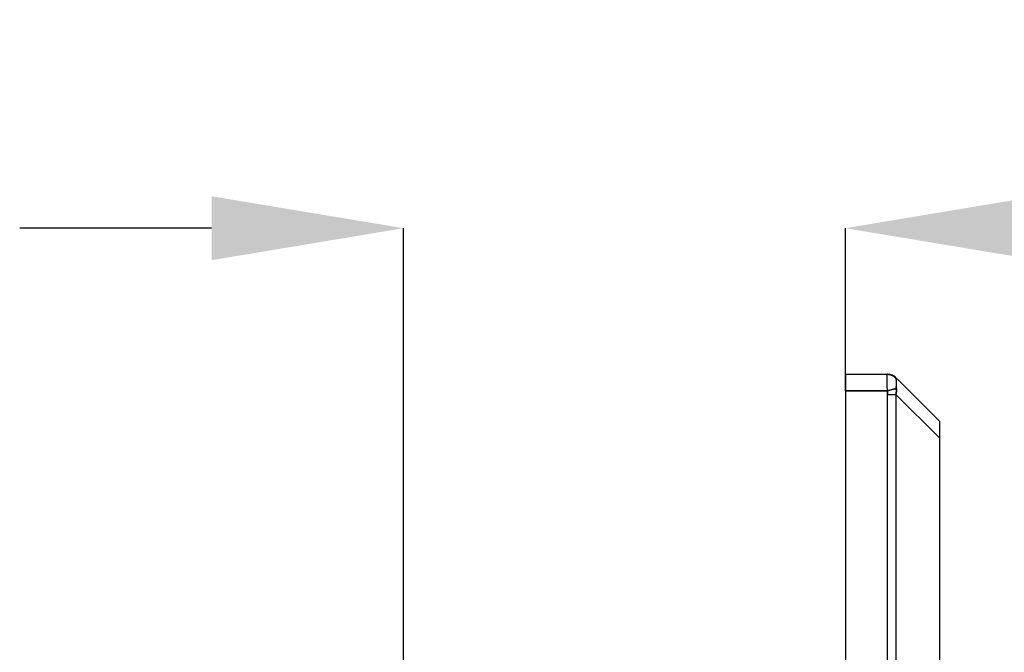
# Model space of a CAD drawing. Header units: millimetres. Extents: x 684 to 1227, y 21 to 405.
# Tile 24 of 28: x 908 to 950, y 281 to 308. Entities that reach past the tile are written whole.
import ezdxf

# ---------------------------------------------------------------- set-up
doc = ezdxf.new("R2010")
doc.units = ezdxf.units.MM
doc.header["$LTSCALE"] = 2
doc.header["$PDSIZE"] = -1
doc.layers.add('1轮廓实线层', color=7, linetype='Continuous')
doc.layers.add('7标注层', color=3, linetype='Continuous')
doc.styles.add('SLDTEXTSTYLE5', font='TXT', dxfattribs={"width": 0.7})
doc.dimstyles.new('SLDDIMSTYLE0', dxfattribs={"dimtxt": 7, "dimasz": 8.16, "dimexe": 0, "dimexo": 0.0625, "dimgap": 1.75, "dimtad": 2, "dimrnd": 1e-09, "dimzin": 12, "dimdsep": 46, "dimtxsty": 'SLDTEXTSTYLE5', "dimsah": 1, "dimcen": 0.09, "dimadec": 0, "dimazin": 3, "dimtfac": 1, "dimtofl": 0, "dimtmove": 0, "dimatfit": 3, "dimfxl": 1, "dimfrac": 2, "dimtolj": 1, "dimtzin": 12, "dimarcsym": 0})

# ---------------------------------------------------------------- blocks, each defined once
blk = doc.blocks.new('_D_4')
at = {"layer": '7标注层', "color": 0, "lineweight": -2, "transparency": 16777216}
for p, q in [((916.251, 298.835), (908.091, 298.835)), ((924.411, 277.858), (924.411, 298.835)), ((943.211, 291.98), (943.211, 298.835)), ((951.371, 298.835), (1002.697, 298.835))]:
    blk.add_line(p, q, dxfattribs=at)
at = {"layer": '7标注层', "color": 0, "transparency": 16777216}
for points in [[(916.251, 300.195), (916.251, 297.475), (924.411, 298.835)], [(951.371, 300.195), (951.371, 297.475), (943.211, 298.835)]]:
    blk.add_solid(points, dxfattribs=at)
at = {"layer": 'Defpoints', "color": 0, "transparency": 16777216}
for p in [(924.411, 298.835), (943.211, 291.917), (924.411, 277.796)]:
    blk.add_point(p, dxfattribs=at)
at = {"layer": '7标注层', "color": 0, "transparency": 16777216, "insert": (981.114, 307.585), "char_height": 7, "attachment_point": 2}
blk.add_mtext('\\A1;GH=18.8', dxfattribs=at)

msp = doc.modelspace()

# ---------------------------------------------------------------- linework, layer by layer
at = {"layer": '1轮廓实线层'}
for p, q in [((943.211, 292.617), (944.984, 292.617)), ((943.211, 292.617), (944.984, 292.617)), ((945.102, 292.603), (944.965, 292.604)), ((945.117, 292.603), (945.095, 292.604)), ((945.357, 292.471), (945.363, 292.465)), ((945.419, 292.409), (947.211, 290.617)), ((945.423, 292.405), (947.211, 290.617)), ((944.984, 291.917), (943.211, 291.917)), ((943.211, 291.917), (943.211, 178.317)), ((944.984, 291.917), (943.211, 291.917)), ((943.211, 291.917), (944.984, 291.917)), ((945.004, 178.471), (945.004, 291.764)), ((945.004, 178.471), (945.004, 291.764)), ((945.357, 291.764), (945.357, 178.471)), ((947.211, 289.91), (945.357, 291.764)), ((947.211, 289.91), (945.357, 291.764)), ((945.357, 291.764), (945.357, 178.471)), ((947.211, 289.91), (947.211, 180.324))]:
    msp.add_line(p, q, dxfattribs=at)
for points, knots in [([(943.211, 292.617), (943.211, 292.617), (943.211, 292.617), (943.211, 292.614), (943.211, 292.602), (943.211, 292.573), (943.211, 292.529), (943.211, 292.48), (943.211, 292.42), (943.211, 292.352), (943.211, 292.277), (943.211, 292.205), (943.211, 292.125), (943.211, 292.058), (943.211, 291.996), (943.211, 291.95), (943.211, 291.927), (943.211, 291.917)], [0, 0, 0, 0, 0.024893, 0.062286, 0.125095, 0.249962, 0.33201, 0.39291, 0.499928, 0.581641, 0.642503, 0.749894, 0.80004, 0.874904, 0.937713, 0.973329, 1, 1, 1, 1]), ([(943.211, 291.917), (943.211, 292), (943.211, 292.088), (943.211, 292.261), (943.211, 292.343), (943.211, 292.48), (943.211, 292.534), (943.211, 292.602), (943.211, 292.617), (943.211, 292.617)], [0, 0, 0, 0, 0.25, 0.25, 0.5, 0.5, 0.75, 0.75, 1, 1, 1, 1]), ([(944.984, 292.617), (944.982, 292.616), (944.978, 292.614), (944.974, 292.599), (944.971, 292.572), (944.969, 292.532), (944.968, 292.479), (944.967, 292.403), (944.968, 292.301), (944.971, 292.173), (944.976, 292.044), (944.981, 291.958), (944.984, 291.917)], [0, 0, 0, 0, 0.073564, 0.151541, 0.233689, 0.319595, 0.408665, 0.500137, 0.63614, 0.76607, 0.887782, 1, 1, 1, 1]), ([(944.978, 292.593), (944.975, 292.586), (944.968, 292.567), (944.967, 292.422), (944.969, 292.193), (944.979, 292.009), (944.984, 291.917)], [0, 0, 0, 0, 0.1541228, 0.4360138, 0.7179417, 1, 1, 1, 1]), ([(944.984, 292.617), (945.057, 292.617), (945.134, 292.599), (945.272, 292.527), (945.332, 292.474), (945.375, 292.413)], [0, 0, 0, 0, 0.5, 0.5, 1, 1, 1, 1]), ([(945.375, 292.413), (945.332, 292.474), (945.272, 292.527), (945.135, 292.599), (945.057, 292.617), (944.984, 292.617)], [0, 0, 0, 0, 0.5, 0.5, 1, 1, 1, 1]), ([(944.984, 292.617), (944.989, 292.617), (945.001, 292.617), (945.003, 292.617), (945.004, 292.617)], [0, 0, 0, 0, 0.500068, 1, 1, 1, 1]), ([(945.357, 292.471), (945.311, 292.517), (945.255, 292.555), (945.132, 292.605), (945.066, 292.617), (945.004, 292.617)], [0, 0, 0, 0, 0.5, 0.5, 1, 1, 1, 1]), ([(945.095, 292.606), (945.1, 292.605), (945.145, 292.601), (945.182, 292.581), (945.214, 292.563)], [0, 0, 0, 0, 0.116798, 1, 1, 1, 1]), ([(945.357, 292.471), (945.333, 292.492), (945.284, 292.536), (945.196, 292.581), (945.131, 292.605), (945.097, 292.608), (945.096, 292.608)], [0, 0, 0, 0, 0.323899, 0.654144, 0.984388, 1, 1, 1, 1]), ([(945.32, 292.497), (945.291, 292.521), (945.233, 292.569), (945.156, 292.592), (945.118, 292.604)], [0, 0, 0, 0, 0.504853, 1, 1, 1, 1]), ([(945.352, 292.47), (945.344, 292.479), (945.309, 292.518), (945.263, 292.544), (945.228, 292.563)], [0, 0, 0, 0, 0.233587, 1, 1, 1, 1]), ([(945.406, 292.411), (945.381, 292.441), (945.331, 292.503), (945.262, 292.543), (945.228, 292.563)], [0, 0, 0, 0, 0.492904, 1, 1, 1, 1]), ([(945.375, 292.413), (945.376, 292.424), (945.378, 292.445), (945.364, 292.462), (945.357, 292.471)], [0, 0, 0, 0, 0.500013, 1, 1, 1, 1]), ([(945.375, 292.413), (945.376, 292.424), (945.378, 292.445), (945.364, 292.462), (945.357, 292.471)], [0, 0, 0, 0, 0.500017, 1, 1, 1, 1]), ([(945.375, 292.013), (945.371, 292.098), (945.376, 292.19), (945.376, 292.336), (945.371, 292.391), (945.375, 292.413)], [0, 0, 0, 0, 0.5, 0.5, 1, 1, 1, 1]), ([(945.375, 292.013), (945.375, 292.028), (945.374, 292.058), (945.374, 292.103), (945.375, 292.154), (945.375, 292.208), (945.376, 292.264), (945.375, 292.313), (945.374, 292.356), (945.373, 292.391), (945.375, 292.406), (945.375, 292.413)], [0, 0, 0, 0, 0.078511, 0.161664, 0.250114, 0.37327, 0.500106, 0.626879, 0.750088, 0.881045, 1, 1, 1, 1]), ([(944.984, 291.917), (945.057, 291.935), (945.135, 291.954), (945.272, 291.988), (945.332, 292.002), (945.375, 292.013)], [0, 0, 0, 0, 0.5, 0.5, 1, 1, 1, 1]), ([(945.375, 292.013), (945.332, 292.002), (945.272, 291.988), (945.134, 291.954), (945.057, 291.935), (944.984, 291.917)], [0, 0, 0, 0, 0.5, 0.5, 1, 1, 1, 1]), ([(945.004, 291.764), (945.003, 291.79), (945.001, 291.841), (944.989, 291.892), (944.984, 291.917)], [0, 0, 0, 0, 0.499933, 1, 1, 1, 1]), ([(945.357, 291.764), (945.361, 291.784), (945.368, 291.825), (945.375, 291.887), (945.378, 291.95), (945.376, 291.992), (945.375, 292.013)], [0, 0, 0, 0, 0.247759, 0.495867, 0.748068, 1, 1, 1, 1]), ([(945.375, 292.013), (945.376, 291.971), (945.378, 291.888), (945.364, 291.805), (945.357, 291.764)], [0, 0, 0, 0, 0.500013, 1, 1, 1, 1]), ([(945.357, 291.764), (945.362, 291.791), (945.372, 291.846), (945.378, 291.93), (945.376, 291.985), (945.375, 292.013)], [0, 0, 0, 0, 0.333507, 0.666496, 1, 1, 1, 1]), ([(945.004, 291.764), (945.067, 291.764), (945.134, 291.764), (945.256, 291.764), (945.312, 291.764), (945.357, 291.764)], [0, 0, 0, 0, 0.5, 0.5, 1, 1, 1, 1]), ([(945.004, 291.764), (945.066, 291.764), (945.132, 291.764), (945.255, 291.764), (945.311, 291.764), (945.357, 291.764)], [0, 0, 0, 0, 0.5, 0.5, 1, 1, 1, 1]), ([(947.211, 290.617), (947.211, 290.617), (947.211, 290.616), (947.211, 290.606), (947.211, 290.582), (947.211, 290.543), (947.211, 290.495), (947.211, 290.436), (947.211, 290.366), (947.211, 290.287), (947.211, 290.184), (947.211, 290.074), (947.211, 289.981), (947.211, 289.934), (947.211, 289.91)], [0, 0, 0, 0, 0.062619, 0.124526, 0.250002, 0.334023, 0.395027, 0.499997, 0.57995, 0.640488, 0.750001, 0.875473, 0.937377, 1, 1, 1, 1]), ([(947.211, 290.617), (947.211, 290.617), (947.21, 290.616), (947.211, 290.605), (947.211, 290.578), (947.211, 290.52), (947.211, 290.432), (947.211, 290.319), (947.211, 290.191), (947.211, 290.078), (947.21, 289.984), (947.211, 289.935), (947.211, 289.91)], [0, 0, 0, 0, 0.066, 0.129879, 0.250087, 0.375055, 0.500002, 0.62495, 0.749916, 0.870109, 0.93397, 1, 1, 1, 1])]:
    msp.add_open_spline(points, degree=3, knots=knots, dxfattribs=at)
for points in [[(945.004, 292.617), (945.004, 292.617), (944.996, 292.617), (944.984, 292.617)], [(944.984, 291.917), (944.996, 291.866), (945.004, 291.814), (945.004, 291.764)]]:
    msp.add_open_spline(points, degree=3, dxfattribs=at)

# ---------------------------------------------------------------- dimensions: what is measured, and where the dimension line sits
at = {"layer": '7标注层'}
dim = msp.add_linear_dim(base=(924.411, 298.835), p1=(943.211, 291.917), p2=(924.411, 277.796), text='GH=<>', dimstyle='SLDDIMSTYLE0', override={"dimtxsty": 'Standard'}, dxfattribs=at)
dim.commit()
dim.dimension.update_dxf_attribs({"geometry": '_D_4', "text_midpoint": (981.114, 298.835), "dimtype": 160})

doc.saveas('drawing.dxf')
